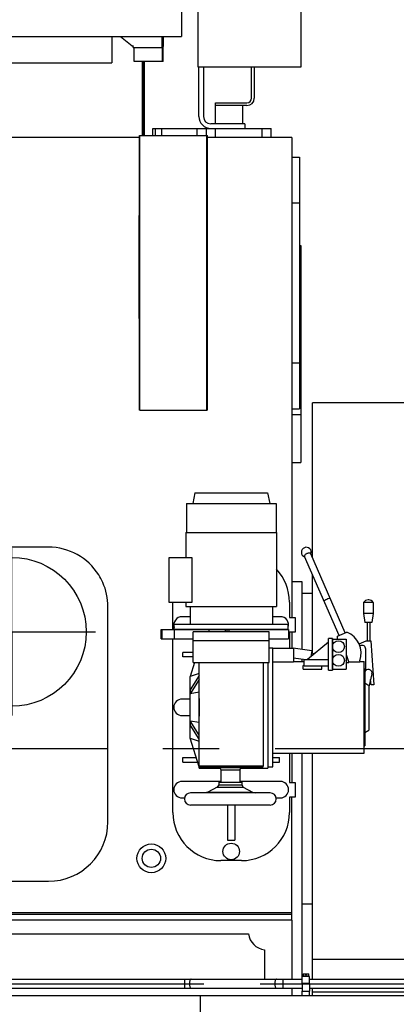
# Model space of a CAD drawing. Header units: millimetres. Extents: x 0 to 1189, y 0 to 841.
# Tile 138 of 172: x 607 to 640, y 583 to 669. Entities that reach past the tile are written whole.
import ezdxf

# ---------------------------------------------------------------- set-up
doc = ezdxf.new("R2010")
doc.units = ezdxf.units.MM
doc.header["$LTSCALE"] = 65.395
doc.linetypes.add('CENTER', pattern=[0.6, 0.375, -0.075, 0.075, -0.075])
for name, color, linetype in [('1907_211000_02_SIMPLE1_T1_X_PBL483', 7, 'CONTINUOUS'), ('1907_211000_02_SIMPLE1_X_ABL482', 7, 'CONTINUOUS'), ('1907_722101_29_ABL485', 7, 'CONTINUOUS'), ('1907_722101_29_T2_PBL486', 7, 'CONTINUOUS'), ('1907_733000_06_SIMPLE1_A_ABL403', 7, 'CONTINUOUS'), ('1907_733000_06_SIMPLE1_T1_A_PBL404', 7, 'CONTINUOUS'), ('1907_733000_06_SIMPLE1_T2_A_PBL423', 7, 'CONTINUOUS'), ('1907_733000_06_SIMPLE1_T3_A_PBL430', 7, 'CONTINUOUS'), ('1907_733000_06_SIMPLE1_T4_A_PBL409', 7, 'CONTINUOUS'), ('1907_734000_04_SIMPLE1_C_ABL387', 7, 'CONTINUOUS'), ('1907_734000_04_SIMPLE1_T1_C_PBL388', 7, 'CONTINUOUS'), ('1947_111100_12_SIMPLE1_T1_X_PBL222', 7, 'CONTINUOUS'), ('1947_111100_12_SIMPLE1_X_ABL221', 7, 'CONTINUOUS'), ('1947_111200_09_SIMPLE1_C_ABL225', 7, 'CONTINUOUS'), ('1947_111200_09_SIMPLE1_T2_C_PBL457', 7, 'CONTINUOUS'), ('1947_111200_09_SIMPLE1_T6_C_PBL402', 7, 'CONTINUOUS'), ('1947_864200_02_ABL484', 7, 'CONTINUOUS'), ('32007_040000_TLKGS_KS_V_ABL385', 7, 'CONTINUOUS'), ('32007_041000_TLKGS_KS_V_ABL386', 7, 'CONTINUOUS'), ('32007_116500_01_SIMPLE1_T2_X_PBL477', 7, 'CONTINUOUS'), ('32007_116500_01_SIMPLE1_X#AF3_ABL236', 7, 'CONTINUOUS'), ('32007_153200_19_ABL344', 7, 'CONTINUOUS'), ('32007_153200_19_T1_PBL360', 7, 'CONTINUOUS'), ('32007_153701_05_PBL351', 7, 'CONTINUOUS'), ('32007_313000_01_SIMPLE1_T1_X_PBL454', 7, 'CONTINUOUS'), ('32007_313000_01_SIMPLE1_X_ABL453', 7, 'CONTINUOUS'), ('32007_390200_01_SIMPLE1_T1_X_PBL456', 7, 'CONTINUOUS'), ('32007_390200_01_SIMPLE1_X#AF0_ABL229', 7, 'CONTINUOUS'), ('32087_000000_TLKGS_MARKETING_ABL3', 7, 'CONTINUOUS'), ('32087_030000_TLKGS_ABL260', 7, 'CONTINUOUS'), ('32087_030000_TLKGS_V_ABL9', 7, 'CONTINUOUS'), ('32087_100000_TLKGS_V_ABL206', 7, 'CONTINUOUS'), ('32087_111000_01_SIMPLE1_X_ABL220', 7, 'CONTINUOUS'), ('32087_171000_01_SIMPLE1_T1_X_PBL488', 7, 'CONTINUOUS'), ('32087_171000_01_SIMPLE1_T2_X_PBL473', 7, 'CONTINUOUS'), ('32087_171000_01_SIMPLE1_X_ABL286', 7, 'CONTINUOUS'), ('32087_200000_TLKGS_V_ABL252', 7, 'CONTINUOUS'), ('32087_300000_TLKGS_V_ABL228', 7, 'CONTINUOUS'), ('32087_700000_TLKGS_V_ABL10', 7, 'CONTINUOUS'), ('32087_727000_01_SIMPLE1_T1_X_PBL12', 7, 'CONTINUOUS'), ('32087_727000_01_SIMPLE1_X_ABL11', 7, 'CONTINUOUS'), ('32087_800000_TLKGS_ABL334', 7, 'CONTINUOUS'), ('34007_391700_01_SIMPLE1_T1_X_PBL479', 7, 'CONTINUOUS'), ('34007_391700_01_SIMPLE1_X_ABL478', 7, 'CONTINUOUS'), ('8M32E_GENSET_GENERATOR_ABL368', 7, 'CONTINUOUS'), ('8M32E_GENSET_GENERATOR_T1_PBL369', 7, 'CONTINUOUS'), ('8M32E_GENSET_GRUNDRAHMEN_ABL59', 7, 'CONTINUOUS'), ('8M32E_GENSET_GRUNDRAHMEN_T1_PBL60', 7, 'CONTINUOUS'), ('8M32E_GENSET_SCHUTZHAUBE_ABL347', 7, 'CONTINUOUS'), ('8M32E_GENSET_SCHUTZHAUBE_T1_PBL348', 7, 'CONTINUOUS'), ('8M32E_GENSET_VERROHRUNG_ABL25', 7, 'CONTINUOUS'), ('D931_1-M8X55_PBL324', 7, 'CONTINUOUS'), ('new_view_2_VBL0', 7, 'CONTINUOUS'), ('RKD1000-20_PBL352', 7, 'CONTINUOUS'), ('RKD1000-20_PBL365', 7, 'CONTINUOUS')]:
    doc.layers.add(name, color=color, linetype=linetype)

# ---------------------------------------------------------------- blocks, each defined once
blk = doc.blocks.new('32087_727000_01_SIMPLE1_T1_X_PBL12', base_point=(505.894, 695.361))
at = {"layer": '32087_727000_01_SIMPLE1_T1_X_PBL12', "color": 7, "linetype": 'Continuous'}
for p, q in [((621.358, 687.4), (621.358, 667.799)), ((445.678, 667.799), (621.358, 667.799)), ((619.718, 665.601), (619.718, 667.799)), ((619.778, 665.601), (619.778, 667.799)), ((617.238, 665.601), (617.238, 666.831)), ((619.778, 665.601), (617.238, 665.601))]:
    blk.add_line(p, q, dxfattribs=at)
blk = doc.blocks.new('32087_727000_01_SIMPLE1_X_ABL11', base_point=(505.894, 695.361))
at = {"layer": '32087_727000_01_SIMPLE1_T1_X_PBL12'}
blk.add_blockref('32087_727000_01_SIMPLE1_T1_X_PBL12', (505.894, 695.361), dxfattribs=at)
blk = doc.blocks.new('32087_700000_TLKGS_V_ABL10', base_point=(505.894, 695.361))
at = {"layer": '32087_727000_01_SIMPLE1_X_ABL11'}
blk.add_blockref('32087_727000_01_SIMPLE1_X_ABL11', (505.894, 695.361), dxfattribs=at)
blk = doc.blocks.new('1947_111100_12_SIMPLE1_T1_X_PBL222', base_point=(530.378, 621.461))
at = {"layer": '1947_111100_12_SIMPLE1_T1_X_PBL222', "color": 7, "linetype": 'Continuous'}
for p, q in [((617.708, 658.961), (477.338, 658.961)), ((631.018, 658.961), (623.658, 658.961)), ((631.018, 658.961), (631.018, 617.001)), ((631.018, 615.721), (631.018, 614.321)), ((631.018, 605.161), (631.018, 602.601)), ((631.018, 590.561), (631.018, 601.321)), ((631.018, 591.041), (596.338, 591.041)), ((631.018, 590.561), (596.338, 590.561)), ((631.018, 590.561), (631.018, 585.401)), ((596.338, 589.361), (627.231, 589.361)), ((628.618, 587.973), (628.618, 585.401)), ((631.018, 584.601), (631.018, 583.961))]:
    blk.add_line(p, q, dxfattribs=at)
at = {"layer": '1947_111100_12_SIMPLE1_T1_X_PBL222', "color": 9, "linetype": 'Continuous'}
blk.add_line((631.018, 591.201), (596.338, 591.201), dxfattribs=at)
at = {"layer": '1947_111100_12_SIMPLE1_T1_X_PBL222', "color": 7, "linetype": 'Continuous'}
for radius in [1.26, 0.8]:
    blk.add_circle((618.738, 595.961), radius, dxfattribs=at)
blk.add_arc((628.818, 589.561), 1.6, 187.18076, 262.81924, dxfattribs=at)
blk = doc.blocks.new('1947_111100_12_SIMPLE1_X_ABL221', base_point=(530.378, 621.461))
at = {"layer": '1947_111100_12_SIMPLE1_T1_X_PBL222'}
blk.add_blockref('1947_111100_12_SIMPLE1_T1_X_PBL222', (530.378, 621.461), dxfattribs=at)
blk = doc.blocks.new('32087_111000_01_SIMPLE1_X_ABL220', base_point=(530.378, 621.461))
at = {"layer": '1947_111100_12_SIMPLE1_X_ABL221'}
blk.add_blockref('1947_111100_12_SIMPLE1_X_ABL221', (530.378, 621.461), dxfattribs=at)
blk = doc.blocks.new('1947_111200_09_SIMPLE1_T6_C_PBL402', base_point=(606.538, 608.561))
at = {"layer": '1947_111200_09_SIMPLE1_T6_C_PBL402', "color": 7, "linetype": 'Continuous'}
for p, q in [((609.738, 623.161), (603.338, 623.161)), ((598.138, 617.961), (598.138, 599.161)), ((614.938, 599.161), (614.938, 617.957)), ((603.338, 593.961), (609.738, 593.961))]:
    blk.add_line(p, q, dxfattribs=at)
at = {"layer": '1947_111200_09_SIMPLE1_T6_C_PBL402', "color": 2, "linetype": 'CENTER'}
for q in [(606.538, 623.081), (599.218, 615.761), (613.858, 615.761), (606.538, 608.441)]:
    blk.add_line((606.538, 615.761), q, dxfattribs=at)
at = {"layer": '1947_111200_09_SIMPLE1_T6_C_PBL402', "color": 7, "linetype": 'Continuous'}
blk.add_circle((606.538, 615.761), 6.5, dxfattribs=at)
for centre, radius, start, end in [((603.338, 617.961), 5.2, 90, 180), ((609.738, 617.961), 5.2, 32.29707, 90), ((609.781, 617.983), 5.152, 23.90049, 32.33615), ((609.721, 617.957), 5.217, 0, 23.90049), ((603.338, 599.161), 5.2, 180, 270), ((609.738, 599.161), 5.2, 270, 360)]:
    blk.add_arc(centre, radius, start, end, dxfattribs=at)
blk = doc.blocks.new('1947_111200_09_SIMPLE1_T2_C_PBL457', base_point=(631.358, 646.261))
at = {"layer": '1947_111200_09_SIMPLE1_T2_C_PBL457', "color": 7, "linetype": 'Continuous'}
for p, q in [((631.018, 657.261), (631.698, 657.261)), ((631.698, 657.261), (631.698, 635.261)), ((631.018, 635.261), (631.698, 635.261))]:
    blk.add_line(p, q, dxfattribs=at)
at = {"layer": '1947_111200_09_SIMPLE1_T2_C_PBL457', "color": 9, "linetype": 'Continuous'}
for p, q in [((631.018, 653.261), (631.698, 653.261)), ((631.018, 639.261), (631.698, 639.261))]:
    blk.add_line(p, q, dxfattribs=at)
blk = doc.blocks.new('1947_111200_09_SIMPLE1_C_ABL225', base_point=(533.618, 625.511))
at = {"layer": '1947_111200_09_SIMPLE1_T2_C_PBL457'}
blk.add_blockref('1947_111200_09_SIMPLE1_T2_C_PBL457', (631.358, 646.261), dxfattribs=at)
at = {"layer": '1947_111200_09_SIMPLE1_T6_C_PBL402'}
blk.add_blockref('1947_111200_09_SIMPLE1_T6_C_PBL402', (606.538, 608.561), dxfattribs=at)
blk = doc.blocks.new('32007_116500_01_SIMPLE1_T2_X_PBL477', base_point=(619.098, 659.451))
at = {"layer": '32007_116500_01_SIMPLE1_T2_X_PBL477', "color": 7, "linetype": 'Continuous'}
for q in [(619.138, 659.761), (619.058, 659.141)]:
    blk.add_line((619.058, 659.761), q, dxfattribs=at)
blk = doc.blocks.new('32007_116500_01_SIMPLE1_X#AF3_ABL236', base_point=(529.747, 673.421))
at = {"layer": '32007_116500_01_SIMPLE1_T2_X_PBL477'}
blk.add_blockref('32007_116500_01_SIMPLE1_T2_X_PBL477', (619.098, 659.451), dxfattribs=at)
blk = doc.blocks.new('32087_171000_01_SIMPLE1_T2_X_PBL473', base_point=(607.578, 662.281))
at = {"layer": '32087_171000_01_SIMPLE1_T2_X_PBL473', "color": 7, "linetype": 'Continuous'}
for p, q in [((597.018, 663.561), (597.018, 665.361)), ((597.078, 663.561), (597.078, 665.361)), ((618.078, 659.141), (618.078, 665.601)), ((618.138, 659.141), (618.138, 665.601)), ((597.018, 658.961), (597.018, 659.961)), ((597.078, 658.961), (597.078, 659.961))]:
    blk.add_line(p, q, dxfattribs=at)
blk = doc.blocks.new('32087_171000_01_SIMPLE1_T1_X_PBL488', base_point=(617.956, 662.371))
at = {"layer": '32087_171000_01_SIMPLE1_T1_X_PBL488', "color": 7, "linetype": 'Continuous'}
for p, q in [((617.926, 665.601), (617.926, 659.141)), ((617.986, 665.601), (617.986, 659.141))]:
    blk.add_line(p, q, dxfattribs=at)
blk = doc.blocks.new('32087_171000_01_SIMPLE1_X_ABL286', base_point=(543.908, 662.281))
at = {"layer": '32087_171000_01_SIMPLE1_T1_X_PBL488'}
blk.add_blockref('32087_171000_01_SIMPLE1_T1_X_PBL488', (617.956, 662.371), dxfattribs=at)
at = {"layer": '32087_171000_01_SIMPLE1_T2_X_PBL473'}
blk.add_blockref('32087_171000_01_SIMPLE1_T2_X_PBL473', (607.578, 662.281), dxfattribs=at)
blk = doc.blocks.new('32087_100000_TLKGS_V_ABL206', base_point=(529.878, 634.561))
at = {"layer": '1947_111200_09_SIMPLE1_C_ABL225'}
blk.add_blockref('1947_111200_09_SIMPLE1_C_ABL225', (533.618, 625.511), dxfattribs=at)
at = {"layer": '32007_116500_01_SIMPLE1_X#AF3_ABL236'}
blk.add_blockref('32007_116500_01_SIMPLE1_X#AF3_ABL236', (529.747, 673.421), dxfattribs=at)
at = {"layer": '32087_111000_01_SIMPLE1_X_ABL220'}
blk.add_blockref('32087_111000_01_SIMPLE1_X_ABL220', (530.378, 621.461), dxfattribs=at)
at = {"layer": '32087_171000_01_SIMPLE1_X_ABL286'}
blk.add_blockref('32087_171000_01_SIMPLE1_X_ABL286', (543.908, 662.281), dxfattribs=at)
blk = doc.blocks.new('32007_390200_01_SIMPLE1_T1_X_PBL456', base_point=(620.658, 647.141))
at = {"layer": '32007_390200_01_SIMPLE1_T1_X_PBL456', "color": 7, "linetype": 'Continuous'}
for p, q in [((617.708, 659.141), (617.738, 659.141)), ((617.708, 635.141), (617.708, 659.141)), ((617.738, 659.141), (623.658, 659.141)), ((623.608, 635.141), (623.608, 659.141)), ((623.658, 642.141), (623.658, 659.141)), ((617.658, 652.141), (617.708, 652.141)), ((617.658, 643.141), (617.658, 652.141)), ((617.658, 643.141), (617.708, 643.141)), ((623.608, 642.141), (623.658, 642.141)), ((623.652, 635.141), (623.652, 642.141)), ((617.738, 635.141), (617.708, 635.141)), ((617.738, 635.141), (623.578, 635.141)), ((623.652, 635.141), (623.578, 635.141))]:
    blk.add_line(p, q, dxfattribs=at)
at = {"layer": '32007_390200_01_SIMPLE1_T1_X_PBL456', "color": 9, "linetype": 'Continuous'}
for p, q in [((617.738, 635.141), (617.738, 659.141)), ((623.578, 635.141), (623.578, 659.141))]:
    blk.add_line(p, q, dxfattribs=at)
blk = doc.blocks.new('32007_390200_01_SIMPLE1_X#AF0_ABL229', base_point=(530.156, 647.121))
at = {"layer": '32007_390200_01_SIMPLE1_T1_X_PBL456'}
blk.add_blockref('32007_390200_01_SIMPLE1_T1_X_PBL456', (620.658, 647.141), dxfattribs=at)
blk = doc.blocks.new('32087_300000_TLKGS_V_ABL228', base_point=(530.156, 641.482))
at = {"layer": '32007_390200_01_SIMPLE1_X#AF0_ABL229'}
blk.add_blockref('32007_390200_01_SIMPLE1_X#AF0_ABL229', (530.156, 647.121), dxfattribs=at)
blk = doc.blocks.new('1907_211000_02_SIMPLE1_T1_X_PBL483', base_point=(610.524, 666.64))
at = {"layer": '1907_211000_02_SIMPLE1_T1_X_PBL483', "color": 7, "linetype": 'Continuous'}
for p in [(615.27, 667.799), (605.778, 665.481)]:
    blk.add_line(p, (615.27, 665.481), dxfattribs=at)
blk = doc.blocks.new('1907_211000_02_SIMPLE1_X_ABL482', base_point=(610.524, 666.64))
at = {"layer": '1907_211000_02_SIMPLE1_T1_X_PBL483'}
blk.add_blockref('1907_211000_02_SIMPLE1_T1_X_PBL483', (610.524, 666.64), dxfattribs=at)
blk = doc.blocks.new('32087_200000_TLKGS_V_ABL252', base_point=(533.618, 683.92))
at = {"layer": '1907_211000_02_SIMPLE1_X_ABL482'}
blk.add_blockref('1907_211000_02_SIMPLE1_X_ABL482', (610.524, 666.64), dxfattribs=at)
blk = doc.blocks.new('32087_030000_TLKGS_V_ABL9', base_point=(505.894, 653.181))
at = {"layer": '32087_100000_TLKGS_V_ABL206'}
blk.add_blockref('32087_100000_TLKGS_V_ABL206', (529.878, 634.561), dxfattribs=at)
at = {"layer": '32087_200000_TLKGS_V_ABL252'}
blk.add_blockref('32087_200000_TLKGS_V_ABL252', (533.618, 683.92), dxfattribs=at)
at = {"layer": '32087_300000_TLKGS_V_ABL228'}
blk.add_blockref('32087_300000_TLKGS_V_ABL228', (530.156, 641.482), dxfattribs=at)
at = {"layer": '32087_700000_TLKGS_V_ABL10'}
blk.add_blockref('32087_700000_TLKGS_V_ABL10', (505.894, 695.361), dxfattribs=at)
blk = doc.blocks.new('1907_722101_29_T2_PBL486', base_point=(617.892, 667.315))
at = {"layer": '1907_722101_29_T2_PBL486', "color": 7, "linetype": 'Continuous'}
for p, q in [((616.025, 667.799), (617.065, 666.981)), ((617.098, 666.971), (617.118, 666.971)), ((619.682, 666.852), (619.682, 667.799)), ((619.698, 666.907), (619.698, 667.799)), ((619.758, 667.799), (619.758, 666.913)), ((617.158, 666.831), (617.158, 666.95)), ((617.158, 666.831), (619.657, 666.831)), ((619.657, 666.831), (619.69, 666.831)), ((619.682, 666.891), (619.69, 666.891)), ((619.69, 666.831), (619.69, 666.891)), ((619.698, 666.907), (619.718, 666.907)), ((619.698, 666.899), (619.698, 666.907)), ((619.718, 666.899), (619.698, 666.899))]:
    blk.add_line(p, q, dxfattribs=at)
at = {"layer": '1907_722101_29_T2_PBL486', "color": 9, "linetype": 'Continuous'}
for p, q in [((617.158, 666.841), (619.663, 666.841)), ((619.718, 666.871), (619.696, 666.893)), ((619.698, 666.913), (619.718, 666.913))]:
    blk.add_line(p, q, dxfattribs=at)
at = {"layer": '1907_722101_29_T2_PBL486', "color": 7, "linetype": 'Continuous'}
for radius, end in [(0.008, 360), (0.068, 294.51968)]:
    blk.add_arc((619.69, 666.899), radius, 270, end, dxfattribs=at)
for points in [[(617.065, 666.981), (617.074, 666.974), (617.087, 666.971), (617.098, 666.971)], [(619.682, 666.852), (619.676, 666.85), (619.666, 666.848), (619.666, 666.841)]]:
    blk.add_open_spline(points, degree=3, dxfattribs=at)
for points, knots in [([(617.118, 666.971), (617.123, 666.971), (617.138, 666.97), (617.158, 666.961), (617.158, 666.95)], [0, 0, 0, 0, 0.326665, 1, 1, 1, 1]), ([(619.663, 666.841), (619.662, 666.839), (619.66, 666.836), (619.658, 666.831), (619.657, 666.831)], [0, 0, 0, 0, 0.7056, 1, 1, 1, 1])]:
    blk.add_open_spline(points, degree=3, knots=knots, dxfattribs=at)
blk = doc.blocks.new('1907_722101_29_ABL485', base_point=(617.892, 667.315))
at = {"layer": '1907_722101_29_T2_PBL486'}
blk.add_blockref('1907_722101_29_T2_PBL486', (617.892, 667.315), dxfattribs=at)
blk = doc.blocks.new('1947_864200_02_ABL484', base_point=(617.892, 667.315))
at = {"layer": '1907_722101_29_ABL485'}
blk.add_blockref('1907_722101_29_ABL485', (617.892, 667.315), dxfattribs=at)
blk = doc.blocks.new('32087_800000_TLKGS_ABL334', base_point=(569.968, 649.344))
at = {"layer": '1947_864200_02_ABL484'}
blk.add_blockref('1947_864200_02_ABL484', (617.892, 667.315), dxfattribs=at)
blk = doc.blocks.new('32087_030000_TLKGS_ABL260', base_point=(539.548, 649.344))
at = {"layer": '32087_800000_TLKGS_ABL334'}
blk.add_blockref('32087_800000_TLKGS_ABL334', (569.968, 649.344), dxfattribs=at)
blk = doc.blocks.new('1907_734000_04_SIMPLE1_T1_C_PBL388', base_point=(631.918, 602.781))
at = {"layer": '1907_734000_04_SIMPLE1_T1_C_PBL388', "color": 7, "linetype": 'Continuous'}
for p, q in [((631.018, 620.161), (631.898, 620.161)), ((631.898, 620.161), (631.898, 614.241)), ((631.898, 619.132), (632.818, 619.132)), ((631.898, 613.393), (631.898, 613.161)), ((631.898, 605.161), (631.898, 585.401)), ((631.898, 591.989), (632.818, 591.989))]:
    blk.add_line(p, q, dxfattribs=at)
blk = doc.blocks.new('1907_734000_04_SIMPLE1_C_ABL387', base_point=(631.918, 602.781))
at = {"layer": '1907_734000_04_SIMPLE1_T1_C_PBL388'}
blk.add_blockref('1907_734000_04_SIMPLE1_T1_C_PBL388', (631.918, 602.781), dxfattribs=at)
blk = doc.blocks.new('1907_733000_06_SIMPLE1_T1_A_PBL404', base_point=(625.958, 608.497))
at = {"layer": '1907_733000_06_SIMPLE1_T1_A_PBL404', "color": 7, "linetype": 'Continuous'}
for p, q in [((620.618, 615.961), (620.618, 618.349)), ((630.818, 618.361), (630.818, 617.001)), ((622.118, 617.081), (621.418, 617.081)), ((630.018, 617.081), (629.318, 617.081)), ((630.818, 617.001), (631.298, 617.001)), ((631.298, 617.001), (631.298, 615.721)), ((631.298, 615.721), (630.818, 615.721)), ((630.818, 615.721), (630.818, 614.321)), ((620.618, 599.961), (620.618, 615.161)), ((622.398, 613.081), (622.398, 614.961)), ((629.038, 613.081), (629.038, 614.961)), ((622.398, 613.961), (621.498, 613.961)), ((621.498, 613.561), (621.498, 613.961)), ((622.398, 613.561), (621.498, 613.561)), ((622.51, 613.081), (622.118, 611.853)), ((622.398, 613.081), (629.038, 613.081)), ((622.918, 603.841), (622.918, 613.081)), ((628.518, 613.081), (628.518, 610.978)), ((628.918, 613.081), (628.918, 603.841)), ((622.918, 611.934), (622.118, 610.68)), ((622.918, 612.129), (622.121, 611.854)), ((622.118, 611.861), (622.121, 611.862)), ((622.118, 606.461), (622.118, 611.861)), ((622.121, 611.854), (622.118, 611.853)), ((622.918, 611.588), (622.118, 610.334)), ((622.918, 610.472), (622.118, 610.334)), ((622.118, 609.881), (621.418, 609.881)), ((621.418, 608.441), (622.118, 608.441)), ((622.918, 606.734), (622.118, 607.988)), ((622.118, 607.988), (622.918, 607.85)), ((622.918, 606.388), (622.118, 607.641)), ((628.518, 607.343), (628.518, 604.017)), ((622.918, 603.961), (622.118, 606.468)), ((622.118, 606.468), (622.121, 606.467)), ((622.118, 606.461), (622.121, 606.46)), ((622.121, 606.467), (622.918, 606.192)), ((630.818, 605.161), (630.818, 602.601)), ((621.498, 604.761), (622.663, 604.761)), ((621.498, 604.361), (621.498, 604.761)), ((621.498, 604.361), (622.791, 604.361)), ((629.367, 604.761), (629.938, 604.761)), ((629.367, 604.361), (629.938, 604.361)), ((629.938, 604.361), (629.938, 604.761)), ((628.518, 604.017), (622.918, 604.017)), ((622.918, 603.841), (624.757, 603.841)), ((622.958, 604.017), (622.958, 603.917)), ((628.478, 603.917), (622.958, 603.917)), ((626.519, 603.841), (628.918, 603.841)), ((628.478, 604.017), (628.478, 603.917)), ((624.798, 602.681), (621.418, 602.681)), ((630.018, 602.681), (626.478, 602.681)), ((630.818, 602.601), (631.298, 602.601)), ((631.298, 602.601), (631.298, 601.321)), ((621.418, 601.241), (621.637, 601.241)), ((629.64, 601.241), (630.018, 601.241)), ((631.298, 601.321), (630.818, 601.321)), ((630.818, 601.321), (630.818, 599.961)), ((625.398, 600.617), (625.398, 597.561)), ((626.038, 600.617), (626.038, 597.561)), ((625.398, 597.561), (626.038, 597.561)), ((626.618, 595.761), (624.818, 595.761))]:
    blk.add_line(p, q, dxfattribs=at)
blk.add_circle((625.718, 596.561), 0.72, dxfattribs=at)
for centre, radius, start, end in [((626.618, 618.361), 4.2, 0, 43.13344), ((621.418, 616.361), 0.72, 90, 197.35043), ((630.018, 616.361), 0.72, 342.64957, 90), ((621.418, 609.161), 0.72, 90, 270), ((621.418, 601.961), 0.72, 90, 270), ((630.018, 601.961), 0.72, 270, 90), ((624.818, 599.961), 4.2, 180, 270), ((626.618, 599.961), 4.2, 270, 360)]:
    blk.add_arc(centre, radius, start, end, dxfattribs=at)
for points, knots in [([(622.118, 610.68), (622.119, 610.652), (622.122, 610.537), (622.121, 610.421), (622.118, 610.334)], [0, 0, 0, 0, 0.240786, 1, 1, 1, 1]), ([(622.918, 607.343), (622.918, 607.642), (622.93, 608.247), (622.94, 609.161), (622.93, 610.074), (622.918, 610.68), (622.918, 610.978)], [0, 0, 0, 0, 0.246154, 0.5, 0.753846, 1, 1, 1, 1]), ([(628.518, 610.978), (628.518, 610.68), (628.507, 610.074), (628.496, 609.161), (628.507, 608.247), (628.518, 607.642), (628.518, 607.343)], [0, 0, 0, 0, 0.246154, 0.5, 0.753846, 1, 1, 1, 1]), ([(622.118, 607.988), (622.119, 607.958), (622.122, 607.842), (622.121, 607.727), (622.118, 607.641)], [0, 0, 0, 0, 0.258817, 1, 1, 1, 1])]:
    blk.add_open_spline(points, degree=3, knots=knots, dxfattribs=at)
blk = doc.blocks.new('1907_733000_06_SIMPLE1_T4_A_PBL409', base_point=(625.638, 602.267))
at = {"layer": '1907_733000_06_SIMPLE1_T4_A_PBL409', "color": 7, "linetype": 'Continuous'}
for p, q in [((624.738, 603.917), (624.738, 603.911)), ((624.738, 603.911), (626.538, 603.911)), ((624.738, 603.911), (624.798, 603.687)), ((624.798, 603.687), (626.478, 603.687)), ((624.798, 603.687), (624.798, 602.631)), ((626.538, 603.911), (626.478, 603.687)), ((626.478, 603.687), (626.478, 602.631)), ((626.538, 603.917), (626.538, 603.911)), ((624.638, 602.631), (626.638, 602.631)), ((624.638, 602.631), (624.638, 602.399)), ((626.638, 602.631), (626.638, 602.399)), ((629.115, 601.684), (622.161, 601.684)), ((623.685, 601.755), (623.443, 601.684)), ((624.501, 602.175), (623.685, 601.755)), ((623.685, 601.755), (627.591, 601.755)), ((624.638, 602.399), (624.501, 602.175)), ((624.501, 602.175), (626.775, 602.175)), ((624.638, 602.399), (626.638, 602.399)), ((626.638, 602.399), (626.775, 602.175)), ((626.775, 602.175), (627.591, 601.755)), ((627.591, 601.755), (627.833, 601.684)), ((629.115, 600.617), (622.161, 600.617))]:
    blk.add_line(p, q, dxfattribs=at)
for centre, start, end in [((622.158, 601.151), 90, 270), ((629.118, 601.151), 270, 90)]:
    blk.add_arc(centre, 0.534, start, end, dxfattribs=at)
blk = doc.blocks.new('1907_733000_06_SIMPLE1_T2_A_PBL423', base_point=(633.552, 613.303))
at = {"layer": '1907_733000_06_SIMPLE1_T2_A_PBL423', "color": 7, "linetype": 'Continuous'}
for p, q in [((635.149, 615.434), (632.126, 622.341)), ((635.698, 615.674), (632.676, 622.582)), ((638.141, 618.323), (637.301, 618.323)), ((637.301, 618.323), (637.301, 617.359)), ((637.742, 618.542), (637.7, 618.542)), ((638.141, 618.323), (638.141, 617.359)), ((638.141, 617.359), (637.301, 617.359)), ((637.301, 617.359), (637.417, 616.561)), ((638.141, 617.359), (638.024, 616.561)), ((638.024, 616.561), (637.417, 616.561)), ((637.601, 616.561), (637.601, 614.961)), ((637.841, 616.561), (637.841, 614.961)), ((635.004, 615.37), (635.833, 615.733)), ((635.004, 615.105), (635.004, 615.37)), ((634.222, 614.86), (632.394, 613.345)), ((634.222, 613.345), (634.222, 614.86)), ((634.566, 615.185), (634.229, 615.185)), ((634.229, 612.417), (634.229, 615.185)), ((634.558, 615.105), (635.758, 615.105)), ((634.558, 615.105), (634.558, 612.505)), ((634.566, 615.185), (634.566, 612.417)), ((635.758, 615.105), (635.758, 612.505)), ((636.898, 614.711), (637.518, 614.961)), ((637.039, 614.553), (636.972, 614.525)), ((637.518, 614.961), (637.918, 614.961)), ((637.918, 614.961), (638.186, 611.138)), ((629.038, 614.361), (629.367, 614.361)), ((629.367, 603.961), (629.367, 614.361)), ((629.367, 614.321), (631.175, 614.321)), ((631.138, 614.349), (631.134, 614.321)), ((631.138, 614.349), (632.762, 614.119)), ((631.175, 614.321), (631.175, 613.127)), ((632.762, 614.119), (632.686, 613.587)), ((632.732, 613.911), (632.985, 613.875)), ((632.965, 613.866), (633.089, 613.92)), ((634.222, 614.416), (634.229, 614.419)), ((635.758, 613.767), (636.008, 613.08)), ((637.478, 612.481), (637.478, 614.256)), ((629.367, 613.127), (631.175, 613.127)), ((631.175, 613.495), (632.238, 613.345)), ((631.175, 613.161), (632.093, 613.161)), ((631.998, 612.825), (632.093, 612.825)), ((631.998, 612.505), (631.998, 612.825)), ((632.093, 613.345), (634.229, 613.345)), ((632.093, 612.785), (632.093, 613.345)), ((632.093, 612.785), (634.229, 612.785)), ((633.638, 612.505), (633.638, 612.785)), ((635.758, 613.238), (635.767, 613.219)), ((635.767, 613.219), (635.758, 613.215)), ((635.758, 613.08), (636.008, 613.08)), ((635.989, 613.132), (636.97, 613.132)), ((636.97, 613.232), (636.97, 613.132)), ((636.97, 613.161), (637.358, 613.161)), ((637.358, 605.161), (637.358, 613.161)), ((631.998, 612.505), (633.638, 612.505)), ((634.229, 612.417), (634.566, 612.417)), ((634.558, 612.505), (635.758, 612.505)), ((637.358, 612.527), (637.398, 612.527)), ((637.398, 612.527), (637.398, 605.795)), ((637.398, 612.481), (637.478, 612.481)), ((638.029, 612.081), (637.758, 610.956)), ((637.758, 611.056), (637.758, 607.161)), ((637.945, 611.138), (637.913, 611.598)), ((638.186, 611.138), (637.945, 611.138)), ((637.398, 606.953), (637.758, 607.161)), ((629.367, 605.161), (637.358, 605.161)), ((637.358, 605.795), (637.398, 605.795)), ((628.918, 603.961), (629.367, 603.961))]:
    blk.add_line(p, q, dxfattribs=at)
for centre in [(635.098, 614.465), (635.098, 613.265)]:
    blk.add_circle(centre, 0.521, dxfattribs=at)
for centre, radius, start, end in [((632.291, 622.713), 0.436, 337.25073, 249.86297), ((637.7, 618.069), 0.474, 90, 147.45861), ((637.742, 618.069), 0.474, 32.54139, 90), ((635.078, 613.881), 2, 341.07431, 67.83933), ((637.158, 614.256), 0.32, 0, 111.89405), ((633.077, 613.61), 0.28, 113.633, 163.29544), ((637.403, 612.233), 0.00488, 201.34694, 338.65306), ((637.718, 612.156), 0.32, 346.44825, 166.31039), ((588.992, 531.007), 93.733, 58.64971, 58.90704)]:
    blk.add_arc(centre, radius, start, end, dxfattribs=at)
for points, knots in [([(632.341, 622.599), (632.306, 622.584), (632.241, 622.547), (632.153, 622.474), (632.108, 622.383), (632.126, 622.341)], [0, 0, 0, 0, 0.324332, 0.612802, 1, 1, 1, 1]), ([(632.676, 622.582), (632.658, 622.624), (632.561, 622.653), (632.447, 622.637), (632.376, 622.614), (632.341, 622.599)], [0, 0, 0, 0, 0.387198, 0.675668, 1, 1, 1, 1]), ([(633.837, 618.431), (633.832, 618.443), (633.849, 618.482), (633.929, 618.549), (634.014, 618.597), (634.08, 618.625)], [0, 0, 0, 0, 0.116647, 0.331004, 1, 1, 1, 1]), ([(634.08, 618.625), (634.146, 618.654), (634.239, 618.685), (634.342, 618.697), (634.382, 618.683), (634.387, 618.672)], [0, 0, 0, 0, 0.668996, 0.883353, 1, 1, 1, 1])]:
    blk.add_open_spline(points, degree=3, knots=knots, dxfattribs=at)
blk = doc.blocks.new('1907_733000_06_SIMPLE1_T3_A_PBL430', base_point=(625.158, 621.431))
at = {"layer": '1907_733000_06_SIMPLE1_T3_A_PBL430', "color": 7, "linetype": 'Continuous'}
for p, q in [((622.55, 627.901), (622.352, 626.965)), ((622.55, 627.901), (628.886, 627.901)), ((628.886, 627.901), (629.084, 626.965)), ((621.798, 626.965), (629.639, 626.965)), ((621.798, 626.965), (621.798, 624.436)), ((629.639, 626.965), (629.639, 624.436)), ((621.758, 624.436), (629.678, 624.436)), ((621.758, 624.436), (621.758, 622.229)), ((629.678, 624.436), (629.678, 617.961)), ((622.3, 622.229), (620.278, 622.229)), ((620.278, 622.229), (620.278, 618.349)), ((622.3, 618.349), (622.3, 622.229)), ((620.278, 618.349), (622.3, 618.349)), ((621.758, 618.349), (621.758, 617.961)), ((621.758, 617.961), (629.678, 617.961)), ((622.118, 617.961), (622.118, 616.401)), ((629.318, 617.961), (629.318, 616.401)), ((630.708, 616.401), (620.728, 616.401)), ((620.728, 615.977), (620.728, 616.401)), ((630.708, 615.977), (630.708, 616.401)), ((619.598, 615.961), (630.682, 615.961)), ((619.598, 615.161), (619.598, 615.961)), ((620.718, 615.961), (620.718, 615.161)), ((630.708, 615.977), (620.728, 615.977)), ((620.754, 615.961), (620.754, 615.977)), ((629.038, 615.761), (622.398, 615.761)), ((622.398, 614.961), (622.398, 615.761)), ((623.799, 615.761), (623.799, 615.961)), ((629.038, 614.961), (629.038, 615.761)), ((630.682, 615.961), (630.682, 615.977)), ((630.718, 615.961), (630.718, 615.161)), ((619.598, 615.161), (622.398, 615.161)), ((629.038, 614.961), (622.398, 614.961)), ((629.038, 615.161), (630.718, 615.161))]:
    blk.add_line(p, q, dxfattribs=at)
at = {"layer": '1907_733000_06_SIMPLE1_T3_A_PBL430', "color": 9, "linetype": 'Continuous'}
for p, q in [((619.679, 615.161), (619.679, 615.961)), ((625.226, 615.761), (625.226, 615.961)), ((625.351, 615.761), (625.351, 615.961)), ((625.554, 615.761), (625.554, 615.961))]:
    blk.add_line(p, q, dxfattribs=at)
blk = doc.blocks.new('1907_733000_06_SIMPLE1_A_ABL403', base_point=(628.892, 611.831))
at = {"layer": '1907_733000_06_SIMPLE1_T1_A_PBL404'}
blk.add_blockref('1907_733000_06_SIMPLE1_T1_A_PBL404', (625.958, 608.497), dxfattribs=at)
at = {"layer": '1907_733000_06_SIMPLE1_T2_A_PBL423'}
blk.add_blockref('1907_733000_06_SIMPLE1_T2_A_PBL423', (633.552, 613.303), dxfattribs=at)
at = {"layer": '1907_733000_06_SIMPLE1_T3_A_PBL430'}
blk.add_blockref('1907_733000_06_SIMPLE1_T3_A_PBL430', (625.158, 621.431), dxfattribs=at)
at = {"layer": '1907_733000_06_SIMPLE1_T4_A_PBL409'}
blk.add_blockref('1907_733000_06_SIMPLE1_T4_A_PBL409', (625.638, 602.267), dxfattribs=at)
blk = doc.blocks.new('32007_313000_01_SIMPLE1_T1_X_PBL454', base_point=(631.418, 640.048))
at = {"layer": '32007_313000_01_SIMPLE1_T1_X_PBL454', "color": 7, "linetype": 'Continuous'}
for p, q in [((631.698, 649.535), (631.818, 649.535)), ((631.698, 649.09), (631.818, 649.09)), ((631.818, 649.535), (631.818, 630.561)), ((631.698, 646.561), (631.818, 646.561)), ((631.698, 642.361), (631.818, 642.361)), ((631.018, 634.761), (631.818, 634.761)), ((631.018, 630.561), (631.818, 630.561))]:
    blk.add_line(p, q, dxfattribs=at)
at = {"layer": '32007_313000_01_SIMPLE1_T1_X_PBL454', "color": 9, "linetype": 'Continuous'}
blk.add_line((631.698, 648.65), (631.818, 648.65), dxfattribs=at)
blk = doc.blocks.new('32007_313000_01_SIMPLE1_X_ABL453', base_point=(631.418, 640.048))
at = {"layer": '32007_313000_01_SIMPLE1_T1_X_PBL454'}
blk.add_blockref('32007_313000_01_SIMPLE1_T1_X_PBL454', (631.418, 640.048), dxfattribs=at)
blk = doc.blocks.new('34007_391700_01_SIMPLE1_T1_X_PBL479', base_point=(625.341, 666.413))
at = {"layer": '34007_391700_01_SIMPLE1_T1_X_PBL479', "color": 7, "linetype": 'Continuous'}
for p, q in [((622.337, 673.041), (622.337, 673.865)), ((622.657, 673.041), (622.337, 673.041)), ((622.817, 665.121), (622.817, 672.881)), ((631.817, 672.305), (631.817, 665.121)), ((631.817, 665.121), (622.817, 665.121)), ((622.897, 660.801), (622.897, 665.121)), ((623.297, 665.121), (623.297, 660.801)), ((627.497, 662.401), (627.497, 665.121)), ((627.737, 665.121), (627.737, 662.401)), ((624.337, 662.001), (627.097, 662.001)), ((624.337, 660.161), (624.337, 662.001)), ((627.097, 661.761), (624.337, 661.761)), ((626.737, 660.161), (626.737, 661.761)), ((626.897, 660.161), (623.937, 660.161)), ((626.897, 660.161), (626.897, 659.761)), ((618.866, 659.761), (619.058, 659.761)), ((618.866, 659.141), (618.866, 659.761)), ((619.138, 659.761), (629.226, 659.761)), ((623.546, 659.141), (623.546, 659.761)), ((629.226, 658.961), (629.226, 659.761))]:
    blk.add_line(p, q, dxfattribs=at)
at = {"layer": '34007_391700_01_SIMPLE1_T1_X_PBL479', "color": 9, "linetype": 'Continuous'}
for p, q in [((619.666, 659.141), (619.666, 659.761)), ((622.746, 659.141), (622.746, 659.761)), ((624.346, 658.961), (624.346, 659.761)), ((628.426, 658.961), (628.426, 659.761))]:
    blk.add_line(p, q, dxfattribs=at)
at = {"layer": '34007_391700_01_SIMPLE1_T1_X_PBL479', "color": 7, "linetype": 'Continuous'}
for centre, radius, start, end in [((622.657, 672.881), 0.16, 0, 90), ((627.097, 662.401), 0.64, 270, 360), ((627.097, 662.401), 0.4, 270, 360), ((623.937, 660.801), 1.04, 180, 270), ((623.937, 660.801), 0.64, 180, 270)]:
    blk.add_arc(centre, radius, start, end, dxfattribs=at)
blk = doc.blocks.new('34007_391700_01_SIMPLE1_X_ABL478', base_point=(625.341, 666.413))
at = {"layer": '34007_391700_01_SIMPLE1_T1_X_PBL479'}
blk.add_blockref('34007_391700_01_SIMPLE1_T1_X_PBL479', (625.341, 666.413), dxfattribs=at)
blk = doc.blocks.new('32007_041000_TLKGS_KS_V_ABL386', base_point=(628.526, 629.633))
at = {"layer": '1907_733000_06_SIMPLE1_A_ABL403'}
blk.add_blockref('1907_733000_06_SIMPLE1_A_ABL403', (628.892, 611.831), dxfattribs=at)
at = {"layer": '1907_734000_04_SIMPLE1_C_ABL387'}
blk.add_blockref('1907_734000_04_SIMPLE1_C_ABL387', (631.918, 602.781), dxfattribs=at)
at = {"layer": '32007_313000_01_SIMPLE1_X_ABL453'}
blk.add_blockref('32007_313000_01_SIMPLE1_X_ABL453', (631.418, 640.048), dxfattribs=at)
at = {"layer": '34007_391700_01_SIMPLE1_X_ABL478'}
blk.add_blockref('34007_391700_01_SIMPLE1_X_ABL478', (625.341, 666.413), dxfattribs=at)
blk = doc.blocks.new('32007_040000_TLKGS_KS_V_ABL385', base_point=(628.526, 629.633))
at = {"layer": '32007_041000_TLKGS_KS_V_ABL386'}
blk.add_blockref('32007_041000_TLKGS_KS_V_ABL386', (628.526, 629.633), dxfattribs=at)
blk = doc.blocks.new('32087_000000_TLKGS_MARKETING_ABL3', base_point=(505.332, 653.181))
at = {"layer": '32007_040000_TLKGS_KS_V_ABL385'}
blk.add_blockref('32007_040000_TLKGS_KS_V_ABL385', (628.526, 629.633), dxfattribs=at)
at = {"layer": '32087_030000_TLKGS_ABL260'}
blk.add_blockref('32087_030000_TLKGS_ABL260', (539.548, 649.344), dxfattribs=at)
at = {"layer": '32087_030000_TLKGS_V_ABL9'}
blk.add_blockref('32087_030000_TLKGS_V_ABL9', (505.894, 653.181), dxfattribs=at)
blk = doc.blocks.new('D931_1-M8X55_PBL324', base_point=(632.258, 585.417))
at = {"layer": 'D931_1-M8X55_PBL324', "color": 7, "linetype": 'Continuous'}
for p, q in [((631.998, 585.853), (631.998, 585.853)), ((631.998, 585.853), (632.518, 585.853)), ((631.998, 585.853), (631.998, 585.665)), ((632.518, 585.665), (631.998, 585.665)), ((632.026, 585.641), (632.026, 585.665)), ((632.258, 585.842), (632.258, 585.665)), ((632.49, 585.641), (632.49, 585.665)), ((632.518, 585.853), (632.518, 585.853)), ((632.518, 585.665), (632.518, 585.853)), ((632.103, 584.981), (632.103, 585.021)), ((632.413, 584.981), (632.413, 585.021))]:
    blk.add_line(p, q, dxfattribs=at)
for points in [[(631.998, 585.842), (632.041, 585.849), (632.128, 585.857), (632.215, 585.849), (632.258, 585.842)], [(632.258, 585.842), (632.301, 585.849), (632.388, 585.857), (632.475, 585.849), (632.518, 585.842)]]:
    blk.add_open_spline(points, degree=3, dxfattribs=at)
blk = doc.blocks.new('32007_153200_19_T1_PBL360', base_point=(630.828, 600.681))
at = {"layer": '32007_153200_19_T1_PBL360', "color": 7, "linetype": 'Continuous'}
for p, q in [((595.538, 616.761), (595.538, 586.601)), ((596.338, 616.761), (596.338, 586.601)), ((597.538, 585.401), (598.338, 585.401)), ((598.978, 585.401), (631.938, 585.401)), ((632.578, 585.401), (666.118, 585.401)), ((597.538, 584.601), (598.338, 584.601)), ((598.978, 584.601), (631.938, 584.601)), ((632.578, 584.601), (666.118, 584.601))]:
    blk.add_line(p, q, dxfattribs=at)
at = {"layer": '32007_153200_19_T1_PBL360', "color": 2, "linetype": 'CENTER'}
for p, q in [((595.938, 615.909), (595.938, 586.601)), ((597.538, 585.001), (598.503, 585.001)), ((598.813, 585.001), (632.103, 585.001)), ((632.413, 585.001), (666.118, 585.001))]:
    blk.add_line(p, q, dxfattribs=at)
at = {"layer": '32007_153200_19_T1_PBL360', "color": 9, "linetype": 'Continuous'}
for p, q in [((596.338, 586.601), (595.538, 586.601)), ((597.538, 585.401), (597.538, 584.601)), ((621.648, 585.401), (621.648, 584.601)), ((630.228, 585.401), (630.228, 584.601))]:
    blk.add_line(p, q, dxfattribs=at)
at = {"layer": '32007_153200_19_T1_PBL360', "color": 7, "linetype": 'Continuous'}
for radius in [2, 1.2]:
    blk.add_arc((597.538, 586.601), radius, 180, 270, dxfattribs=at)
at = {"layer": '32007_153200_19_T1_PBL360', "color": 2, "linetype": 'CENTER'}
blk.add_arc((597.538, 586.601), 1.6, 180, 270, dxfattribs=at)
at = {"layer": '32007_153200_19_T1_PBL360', "color": 9, "linetype": 'Continuous'}
for points, knots in [([(622.21, 585.401), (622.189, 585.401), (622.141, 585.364), (622.104, 585.273), (622.075, 585.148), (622.069, 585.052), (622.069, 585.001)], [0, 0, 0, 0, 0.13836, 0.357756, 0.656308, 1, 1, 1, 1]), ([(629.667, 585.401), (629.646, 585.401), (629.598, 585.364), (629.561, 585.273), (629.532, 585.148), (629.526, 585.052), (629.526, 585.001)], [0, 0, 0, 0, 0.13836, 0.357756, 0.656308, 1, 1, 1, 1]), ([(622.069, 585.001), (622.069, 584.95), (622.075, 584.854), (622.104, 584.728), (622.141, 584.638), (622.189, 584.601), (622.21, 584.601)], [0, 0, 0, 0, 0.343692, 0.642244, 0.86164, 1, 1, 1, 1]), ([(629.526, 585.001), (629.526, 584.95), (629.532, 584.854), (629.561, 584.728), (629.598, 584.638), (629.646, 584.601), (629.667, 584.601)], [0, 0, 0, 0, 0.343692, 0.642244, 0.86164, 1, 1, 1, 1])]:
    blk.add_open_spline(points, degree=3, knots=knots, dxfattribs=at)
blk = doc.blocks.new('32007_153200_19_ABL344', base_point=(631.093, 601.415))
at = {"layer": '32007_153200_19_T1_PBL360'}
blk.add_blockref('32007_153200_19_T1_PBL360', (630.828, 600.681), dxfattribs=at)
blk = doc.blocks.new('32007_153701_05_PBL351', base_point=(632.258, 584.161))
at = {"layer": '32007_153701_05_PBL351', "color": 7, "linetype": 'Continuous'}
for p, q in [((631.938, 584.361), (632.578, 584.361)), ((631.938, 583.961), (631.938, 584.361)), ((632.578, 583.961), (632.578, 584.361))]:
    blk.add_line(p, q, dxfattribs=at)
blk = doc.blocks.new('RKD1000-20_PBL352', base_point=(632.258, 584.671))
at = {"layer": 'RKD1000-20_PBL352', "color": 7, "linetype": 'Continuous'}
for p, q in [((631.938, 584.981), (632.578, 584.981)), ((631.938, 584.981), (631.938, 584.361)), ((631.938, 584.361), (632.578, 584.361)), ((632.578, 584.981), (632.578, 584.361))]:
    blk.add_line(p, q, dxfattribs=at)
blk = doc.blocks.new('RKD1000-20_PBL365', base_point=(632.258, 585.331))
at = {"layer": 'RKD1000-20_PBL365', "color": 7, "linetype": 'Continuous'}
for p, q in [((632.578, 585.641), (631.938, 585.641)), ((631.938, 585.021), (631.938, 585.641)), ((632.578, 585.021), (632.578, 585.641)), ((632.578, 585.021), (631.938, 585.021))]:
    blk.add_line(p, q, dxfattribs=at)
blk = doc.blocks.new('8M32E_GENSET_VERROHRUNG_ABL25', base_point=(593.858, 615.821))
at = {"layer": '32007_153200_19_ABL344'}
blk.add_blockref('32007_153200_19_ABL344', (631.093, 601.415), dxfattribs=at)
at = {"layer": '32007_153701_05_PBL351'}
blk.add_blockref('32007_153701_05_PBL351', (632.258, 584.161), dxfattribs=at)
at = {"layer": 'D931_1-M8X55_PBL324'}
blk.add_blockref('D931_1-M8X55_PBL324', (632.258, 585.417), dxfattribs=at)
at = {"layer": 'RKD1000-20_PBL352'}
blk.add_blockref('RKD1000-20_PBL352', (632.258, 584.671), dxfattribs=at)
at = {"layer": 'RKD1000-20_PBL365'}
blk.add_blockref('RKD1000-20_PBL365', (632.258, 585.331), dxfattribs=at)
blk = doc.blocks.new('8M32E_GENSET_GRUNDRAHMEN_T1_PBL60', base_point=(600.258, 558.761))
at = {"layer": '8M32E_GENSET_GRUNDRAHMEN_T1_PBL60', "color": 7, "linetype": 'Continuous'}
for p, q in [((428.818, 583.961), (785.418, 583.961)), ((623.018, 583.961), (623.018, 562.361))]:
    blk.add_line(p, q, dxfattribs=at)
blk = doc.blocks.new('8M32E_GENSET_GRUNDRAHMEN_ABL59', base_point=(600.258, 558.761))
at = {"layer": '8M32E_GENSET_GRUNDRAHMEN_T1_PBL60'}
blk.add_blockref('8M32E_GENSET_GRUNDRAHMEN_T1_PBL60', (600.258, 558.761), dxfattribs=at)
blk = doc.blocks.new('8M32E_GENSET_SCHUTZHAUBE_T1_PBL348', base_point=(648.158, 609.861))
at = {"layer": '8M32E_GENSET_SCHUTZHAUBE_T1_PBL348', "color": 7, "linetype": 'Continuous'}
for p, q in [((657.498, 635.761), (632.818, 635.761)), ((632.818, 622.257), (632.818, 635.761)), ((657.498, 585.401), (657.498, 635.761)), ((632.818, 613.899), (632.818, 620.76)), ((657.498, 617.361), (657.738, 617.361)), ((657.738, 617.361), (657.738, 596.361)), ((657.738, 615.361), (663.498, 615.361)), ((663.498, 615.361), (663.498, 596.361)), ((632.818, 585.401), (632.818, 605.161)), ((657.498, 596.361), (663.498, 596.361)), ((632.818, 587.161), (657.498, 587.161)), ((632.818, 583.961), (632.818, 584.601)), ((657.498, 583.961), (657.498, 584.601)), ((632.818, 584.281), (657.498, 584.281))]:
    blk.add_line(p, q, dxfattribs=at)
at = {"layer": '8M32E_GENSET_SCHUTZHAUBE_T1_PBL348', "color": 9, "linetype": 'Continuous'}
blk.add_line((637.358, 605.561), (663.498, 605.561), dxfattribs=at)
blk = doc.blocks.new('8M32E_GENSET_SCHUTZHAUBE_ABL347', base_point=(648.158, 609.861))
at = {"layer": '8M32E_GENSET_SCHUTZHAUBE_T1_PBL348'}
blk.add_blockref('8M32E_GENSET_SCHUTZHAUBE_T1_PBL348', (648.158, 609.861), dxfattribs=at)
blk = doc.blocks.new('8M32E_GENSET_GENERATOR_T1_PBL369', base_point=(597.159, 629.061))
at = {"layer": '8M32E_GENSET_GENERATOR_T1_PBL369', "color": 2, "linetype": 'CENTER'}
blk.add_line((394.14, 605.561), (800.178, 605.561), dxfattribs=at)
blk = doc.blocks.new('8M32E_GENSET_GENERATOR_ABL368', base_point=(597.159, 629.061))
at = {"layer": '8M32E_GENSET_GENERATOR_T1_PBL369'}
blk.add_blockref('8M32E_GENSET_GENERATOR_T1_PBL369', (597.159, 629.061), dxfattribs=at)
blk = doc.blocks.new('NEW_VIEW_2_VBL0', base_point=(574.373, 631.232))
at = {"layer": '32087_000000_TLKGS_MARKETING_ABL3'}
blk.add_blockref('32087_000000_TLKGS_MARKETING_ABL3', (505.332, 653.181), dxfattribs=at)
at = {"layer": '8M32E_GENSET_GENERATOR_ABL368'}
blk.add_blockref('8M32E_GENSET_GENERATOR_ABL368', (597.159, 629.061), dxfattribs=at)
at = {"layer": '8M32E_GENSET_GRUNDRAHMEN_ABL59'}
blk.add_blockref('8M32E_GENSET_GRUNDRAHMEN_ABL59', (600.258, 558.761), dxfattribs=at)
at = {"layer": '8M32E_GENSET_SCHUTZHAUBE_ABL347'}
blk.add_blockref('8M32E_GENSET_SCHUTZHAUBE_ABL347', (648.158, 609.861), dxfattribs=at)
at = {"layer": '8M32E_GENSET_VERROHRUNG_ABL25'}
blk.add_blockref('8M32E_GENSET_VERROHRUNG_ABL25', (593.858, 615.821), dxfattribs=at)

msp = doc.modelspace()

# ---------------------------------------------------------------- block references
at = {"layer": 'new_view_2_VBL0'}
msp.add_blockref('NEW_VIEW_2_VBL0', (574.37274, 631.23233), dxfattribs=at)

doc.saveas('drawing.dxf')
